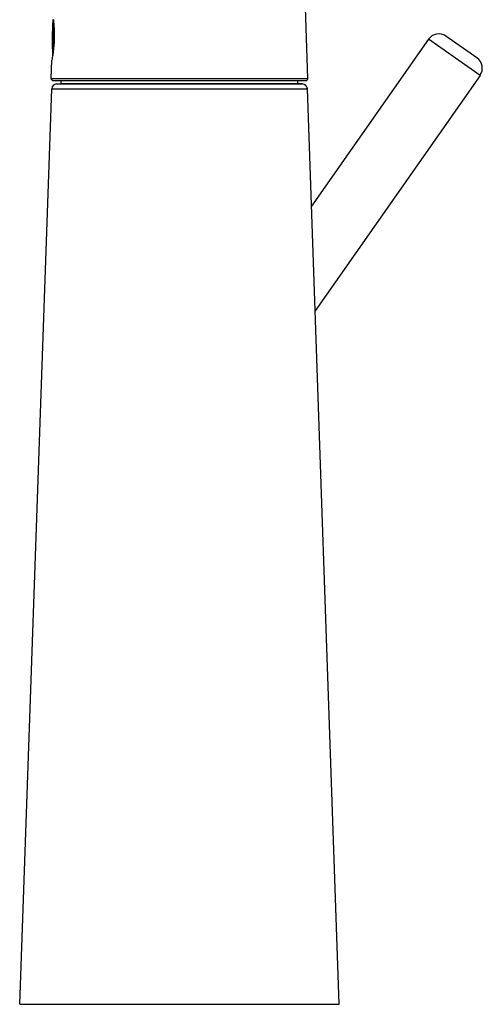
# Model space of a CAD drawing. Header units: millimetres. Extents: x 334 to 1070, y -10 to 753.
# Tile 20 of 23: x 809 to 882, y 393 to 549. Entities that reach past the tile are written whole.
import ezdxf

# ---------------------------------------------------------------- set-up
doc = ezdxf.new("R2010")
doc.units = ezdxf.units.MM
doc.header["$LTSCALE"] = 65.395
doc.layers.get('0').update_dxf_attribs({"linetype": 'CONTINUOUS'})

msp = doc.modelspace()

# ---------------------------------------------------------------- linework, layer by layer
at = {"color": 7, "linetype": 'CONTINUOUS'}
for p, q in [((854.57, 540.08), (849.72, 680.71)), ((814.2, 549.42), (814.2, 549.42)), ((814.2, 549.42), (814.2, 549.4)), ((881.39, 543.36), (876.48, 546.8)), ((873.69, 546.31), (855.14, 519.82)), ((813.86, 540.08), (813.96, 543.02)), ((881.88, 540.58), (855.72, 503.22)), ((814.16, 539.77), (854.27, 539.77)), ((814.72, 539.23), (815.46, 539.24)), ((815.46, 539.24), (815.46, 539.77)), ((852.96, 539.24), (815.46, 539.24)), ((852.96, 539.24), (852.96, 539.77)), ((853.7, 539.23), (852.96, 539.24)), ((808.86, 393.22), (813.94, 538.46)), ((859.56, 393.22), (854.49, 538.46)), ((808.86, 393.22), (859.56, 393.22))]:
    msp.add_line(p, q, dxfattribs=at)
at = {"color": 9, "linetype": 'CONTINUOUS'}
for p, q in [((814.11, 549.32), (814.11, 543.85)), ((814.21, 549.34), (814.21, 544.58)), ((881.88, 540.58), (873.69, 546.31)), ((813.86, 540.08), (854.57, 540.08)), ((814.72, 539.23), (853.7, 539.23)), ((813.94, 538.46), (854.49, 538.46))]:
    msp.add_line(p, q, dxfattribs=at)
at = {"color": 7, "linetype": 'CONTINUOUS'}
for centre, radius, start, end in [((863.68, 546.27), 49.66, 176.4719, 182.9832), ((814.21, 549.32), 0.1, 95.0458, 176.4719), ((875.33, 545.17), 2, 55, 145), ((880.24, 541.73), 2, 325, 55), ((814.16, 540.07), 0.3, 178.0244, 270), ((814.74, 538.43), 0.8, 91, 177.9994), ((853.69, 538.43), 0.8, 2.0006, 89), ((854.27, 540.07), 0.3, 270, 1.9756)]:
    msp.add_arc(centre, radius, start, end, dxfattribs=at)
msp.add_open_spline([(814.2, 549.4), (814.25, 548.96), (814.36, 547.77), (814.36, 545.9), (814.18, 544.22), (814.01, 543.28), (813.96, 543.02)], degree=3, knots=[0, 0, 0, 0, 0.209779, 0.557745, 0.87276, 1, 1, 1, 1], dxfattribs=at)

doc.saveas('drawing.dxf')
